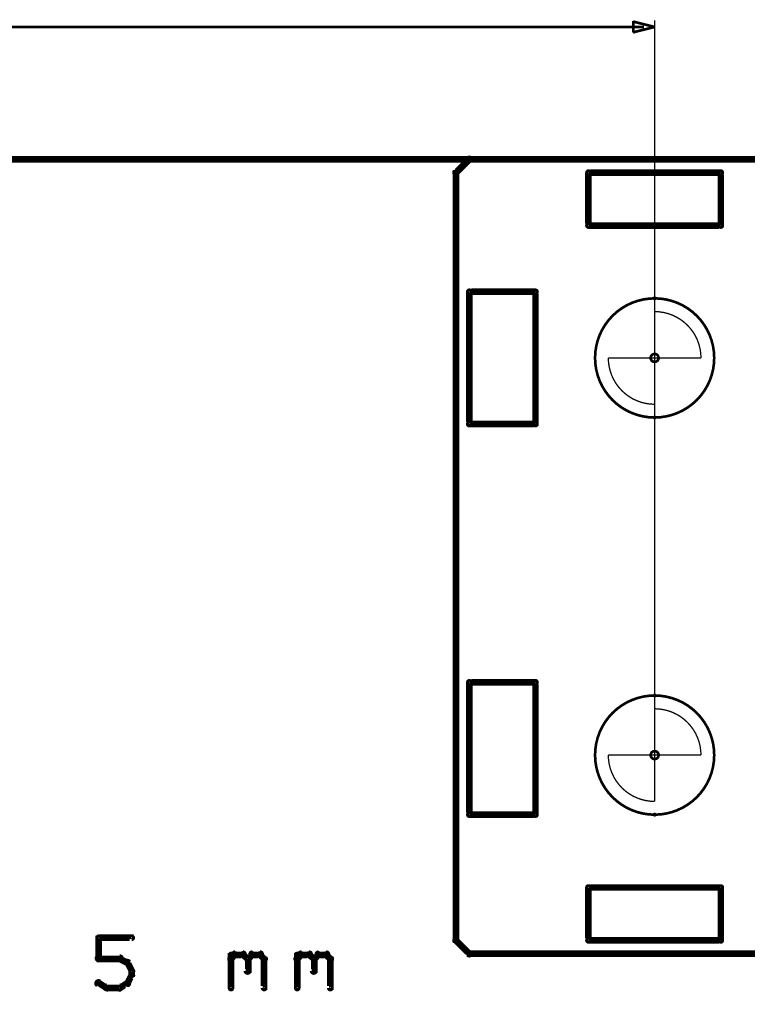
# Model space of a CAD drawing. Extents: x 178 to 725, y 26 to 878.
# Tile 82 of 93: x 540 to 594, y 518 to 593. Entities that reach past the tile are written whole.
import ezdxf

# ---------------------------------------------------------------- set-up
doc = ezdxf.new("R2010")
doc.units = 0
doc.layers.get('0').update_dxf_attribs({"linetype": 'CONTINUOUS'})
for name, color, linetype in [('COPPER', 3, 'CONTINUOUS'), ('DIMENSIONS', 2, 'CONTINUOUS'), ('DRAWING', 4, 'CONTINUOUS'), ('OUTLINES', 1, 'CONTINUOUS')]:
    doc.layers.add(name, color=color, linetype=linetype)

# ---------------------------------------------------------------- blocks, each defined once
blk = doc.blocks.new('VIA')
at = {"const_width": 0.2}
blk.add_lwpolyline([(-0.3, 0, 1), (0.3, 0, 1)], format="xyb", close=True, dxfattribs=at)

msp = doc.modelspace()

# ---------------------------------------------------------------- linework, layer by layer
at = {"layer": 'DIMENSIONS', "color": 94}
for points in [[(586.7, 592, 0.1, 0.1, 1), (586.7, 592, 0, 0, 0), (586.7, 592, 0, 0, 0), (586.7, 592, 0.2, 0.2, 0), (461, 592, 0.2, 0.2, 0), (461, 592, 0, 0, 0), (461, 592, 0.1, 0.1, 0), (461, 592, 0.1, 0.1, 1), (461, 592, 0, 0, 0)], [(587.5, 537, 0.1, 0.1, 1), (587.5, 537, 0, 0, 0), (587.5, 537, 0, 0, 0), (587.5, 537, 0.1, 0.1, 0), (587.5, 592.5, 0.1, 0.1, 0), (587.5, 592.5, 0, 0, 0), (587.5, 592.5, 0.1, 0.1, 0), (587.5, 592.5, 0.1, 0.1, 1), (587.5, 592.5, 0, 0, 0)]]:
    msp.add_lwpolyline(points, format="xyseb", dxfattribs=at)
msp.add_lwpolyline([(587.5, 592, 0.1, 0.1, 1), (587.5, 592, 0, 0, 0), (587.5, 592, 0, 0, 0), (587.5, 592, 0.2, 0.2, 0), (585.9, 591.6, 0, 0, 0), (585.9, 591.6, 0.1, 0.1, 0), (585.9, 591.6, 0.1, 0.1, 1), (585.9, 591.6, 0, 0, 0), (585.9, 591.6, 0.1, 0.1, 1), (586, 591.6, 0, 0, 0), (585.9, 591.6, 0, 0, 0), (585.9, 591.6, 0.2, 0.2, 0), (585.9, 592.4, 0, 0, 0), (585.9, 592.4, 0.1, 0.1, 0), (586, 592.4, 0.1, 0.1, 1), (585.9, 592.4, 0, 0, 0), (585.9, 592.4, 0.1, 0.1, 1), (585.9, 592.4, 0, 0, 0), (585.9, 592.4, 0, 0, 0), (585.9, 592.4, 0.2, 0.2, 0), (587.5, 592, 0.2, 0.2, 0), (587.5, 592, 0, 0, 0), (587.5, 592, 0.1, 0.1, 0), (587.5, 592, 0.1, 0.1, 1), (587.5, 592, 0, 0, 0)], format="xyseb", close=True, dxfattribs=at)
at = {"layer": 'DRAWING', "color": 2}
for points in [[(242.5, 502, 0.5, 0.5, 0), (662.5, 502, 0, 0, 0), (662.5, 502, 0.3, 0.3, 0), (662.5, 501.9, 0.3, 0.3, 1), (662.5, 502.1, 0, 0, 0), (662.4, 502, 0.3, 0.3, 1), (662.6, 502, 0, 0, 0), (662.5, 502, 0, 0, 0), (662.5, 502, 0.5, 0.5, 0), (662.5, 582, 0, 0, 0), (662.5, 582, 0.3, 0.3, 0), (662.6, 582, 0.3, 0.3, 1), (662.4, 582, 0, 0, 0), (662.5, 581.9, 0.3, 0.3, 1), (662.5, 582.1, 0, 0, 0), (662.5, 582, 0, 0, 0), (662.5, 582, 0.5, 0.5, 0), (242.5, 582, 0, 0, 0)], [(545.4, 521.6, 0.3, 0.3, 1), (545.6, 521.6, 0, 0, 0), (545.5, 521.6, 0, 0, 0), (545.5, 521.6, 0.5, 0.5, 0), (545.5, 523.2, 0.5, 0.5, 0), (545.5, 523.2, 0, 0, 0), (545.5, 523.2, 0.3, 0.3, 0), (545.6, 523.2, 0.3, 0.3, 1), (545.4, 523.2, 0, 0, 0)], [(545.5, 523.3, 0.3, 0.3, 1), (545.5, 523.1, 0, 0, 0), (545.5, 523.2, 0, 0, 0), (545.5, 523.2, 0.5, 0.5, 0), (548, 523.2, 0.5, 0.5, 0), (548, 523.2, 0, 0, 0), (548, 523.2, 0.3, 0.3, 0), (548, 523.1, 0.3, 0.3, 1), (548, 523.3, 0, 0, 0)], [(555.4, 521.7, 0.3, 0.3, 1), (555.6, 521.5, 0, 0, 0), (555.5, 521.6, 0, 0, 0), (555.5, 521.6, 0.5, 0.5, 0), (555.8, 521.9, 0.5, 0.5, 0), (555.8, 521.9, 0, 0, 0), (555.8, 521.9, 0.3, 0.3, 0), (555.9, 521.8, 0.3, 0.3, 1), (555.7, 522, 0, 0, 0)], [(555.4, 519.4, 0.3, 0.3, 1), (555.6, 519.4, 0, 0, 0), (555.5, 519.4, 0, 0, 0), (555.5, 519.4, 0.5, 0.5, 0), (555.5, 521.9, 0.5, 0.5, 0), (555.5, 521.9, 0, 0, 0), (555.5, 521.9, 0.3, 0.3, 0), (555.6, 521.9, 0.3, 0.3, 1), (555.4, 521.9, 0, 0, 0)], [(555.8, 522.1, 0.3, 0.3, 1), (555.8, 521.8, 0, 0, 0), (555.8, 521.9, 0, 0, 0), (555.8, 521.9, 0.5, 0.5, 0), (556.4, 521.9, 0.5, 0.5, 0), (556.4, 521.9, 0, 0, 0), (556.4, 521.9, 0.3, 0.3, 0), (556.4, 521.8, 0.3, 0.3, 1), (556.4, 522.1, 0, 0, 0)], [(556.5, 522, 0.3, 0.3, 1), (556.3, 521.8, 0, 0, 0), (556.4, 521.9, 0, 0, 0), (556.4, 521.9, 0.5, 0.5, 0), (556.8, 521.6, 0.5, 0.5, 0), (556.8, 521.6, 0, 0, 0), (556.8, 521.6, 0.3, 0.3, 0), (556.7, 521.5, 0.3, 0.3, 1), (556.8, 521.7, 0, 0, 0)], [(556.7, 521.7, 0.3, 0.3, 1), (556.8, 521.5, 0, 0, 0), (556.8, 521.6, 0, 0, 0), (556.8, 521.6, 0.5, 0.5, 0), (557.1, 521.9, 0.5, 0.5, 0), (557.1, 521.9, 0, 0, 0), (557.1, 521.9, 0.3, 0.3, 0), (557.2, 521.8, 0.3, 0.3, 1), (557, 522, 0, 0, 0)], [(557.1, 522.1, 0.3, 0.3, 1), (557.1, 521.8, 0, 0, 0), (557.1, 521.9, 0, 0, 0), (557.1, 521.9, 0.5, 0.5, 0), (557.7, 521.9, 0.5, 0.5, 0), (557.7, 521.9, 0, 0, 0), (557.7, 521.9, 0.3, 0.3, 0), (557.7, 521.8, 0.3, 0.3, 1), (557.7, 522.1, 0, 0, 0)], [(557.8, 522, 0.3, 0.3, 1), (557.6, 521.8, 0, 0, 0), (557.7, 521.9, 0, 0, 0), (557.7, 521.9, 0.5, 0.5, 0), (558, 521.6, 0.5, 0.5, 0), (558, 521.6, 0, 0, 0), (558, 521.6, 0.3, 0.3, 0), (557.9, 521.5, 0.3, 0.3, 1), (558.1, 521.7, 0, 0, 0)], [(560.4, 521.7, 0.3, 0.3, 1), (560.6, 521.5, 0, 0, 0), (560.5, 521.6, 0, 0, 0), (560.5, 521.6, 0.5, 0.5, 0), (560.8, 521.9, 0.5, 0.5, 0), (560.8, 521.9, 0, 0, 0), (560.8, 521.9, 0.3, 0.3, 0), (560.9, 521.8, 0.3, 0.3, 1), (560.7, 522, 0, 0, 0)], [(560.4, 519.4, 0.3, 0.3, 1), (560.6, 519.4, 0, 0, 0), (560.5, 519.4, 0, 0, 0), (560.5, 519.4, 0.5, 0.5, 0), (560.5, 521.9, 0.5, 0.5, 0), (560.5, 521.9, 0, 0, 0), (560.5, 521.9, 0.3, 0.3, 0), (560.6, 521.9, 0.3, 0.3, 1), (560.4, 521.9, 0, 0, 0)], [(560.8, 522.1, 0.3, 0.3, 1), (560.8, 521.8, 0, 0, 0), (560.8, 521.9, 0, 0, 0), (560.8, 521.9, 0.5, 0.5, 0), (561.4, 521.9, 0.5, 0.5, 0), (561.4, 521.9, 0, 0, 0), (561.4, 521.9, 0.3, 0.3, 0), (561.4, 521.8, 0.3, 0.3, 1), (561.4, 522.1, 0, 0, 0)], [(561.5, 522, 0.3, 0.3, 1), (561.3, 521.8, 0, 0, 0), (561.4, 521.9, 0, 0, 0), (561.4, 521.9, 0.5, 0.5, 0), (561.8, 521.6, 0.5, 0.5, 0), (561.8, 521.6, 0, 0, 0), (561.8, 521.6, 0.3, 0.3, 0), (561.7, 521.5, 0.3, 0.3, 1), (561.8, 521.7, 0, 0, 0)], [(561.7, 521.7, 0.3, 0.3, 1), (561.8, 521.5, 0, 0, 0), (561.8, 521.6, 0, 0, 0), (561.8, 521.6, 0.5, 0.5, 0), (562.1, 521.9, 0.5, 0.5, 0), (562.1, 521.9, 0, 0, 0), (562.1, 521.9, 0.3, 0.3, 0), (562.2, 521.8, 0.3, 0.3, 1), (562, 522, 0, 0, 0)], [(562.1, 522.1, 0.3, 0.3, 1), (562.1, 521.8, 0, 0, 0), (562.1, 521.9, 0, 0, 0), (562.1, 521.9, 0.5, 0.5, 0), (562.7, 521.9, 0.5, 0.5, 0), (562.7, 521.9, 0, 0, 0), (562.7, 521.9, 0.3, 0.3, 0), (562.7, 521.8, 0.3, 0.3, 1), (562.7, 522.1, 0, 0, 0)], [(562.8, 522, 0.3, 0.3, 1), (562.6, 521.8, 0, 0, 0), (562.7, 521.9, 0, 0, 0), (562.7, 521.9, 0.5, 0.5, 0), (563, 521.6, 0.5, 0.5, 0), (563, 521.6, 0, 0, 0), (563, 521.6, 0.3, 0.3, 0), (562.9, 521.5, 0.3, 0.3, 1), (563.1, 521.7, 0, 0, 0)], [(547.1, 521.5, 0.3, 0.3, 1), (547.1, 521.8, 0, 0, 0), (547.1, 521.6, 0, 0, 0), (547.1, 521.6, 0.5, 0.5, 0), (545.5, 521.6, 0.5, 0.5, 0), (545.5, 521.6, 0, 0, 0), (545.5, 521.6, 0.3, 0.3, 0), (545.5, 521.8, 0.3, 0.3, 1), (545.5, 521.5, 0, 0, 0)], [(547.6, 521.2, 0.3, 0.3, 1), (547.7, 521.4, 0, 0, 0), (547.7, 521.3, 0, 0, 0), (547.7, 521.3, 0.5, 0.5, 0), (547.1, 521.6, 0.5, 0.5, 0), (547.1, 521.6, 0, 0, 0), (547.1, 521.6, 0.3, 0.3, 0), (547.1, 521.7, 0.3, 0.3, 1), (547, 521.5, 0, 0, 0)], [(547.9, 520.6, 0.3, 0.3, 1), (548.1, 520.7, 0, 0, 0), (548, 520.7, 0, 0, 0), (548, 520.7, 0.5, 0.5, 0), (547.7, 521.3, 0.5, 0.5, 0), (547.7, 521.3, 0, 0, 0), (547.7, 521.3, 0.3, 0.3, 0), (547.8, 521.4, 0.3, 0.3, 1), (547.6, 521.3, 0, 0, 0)], [(556.9, 521.6, 0.3, 0.3, 1), (556.6, 521.6, 0, 0, 0), (556.8, 521.6, 0, 0, 0), (556.8, 521.6, 0.5, 0.5, 0), (556.8, 520.7, 0.5, 0.5, 0), (556.8, 520.7, 0, 0, 0), (556.8, 520.7, 0.3, 0.3, 0), (556.6, 520.7, 0.3, 0.3, 1), (556.9, 520.7, 0, 0, 0)], [(558.1, 521.6, 0.3, 0.3, 1), (557.9, 521.6, 0, 0, 0), (558, 521.6, 0, 0, 0), (558, 521.6, 0.5, 0.5, 0), (558, 519.4, 0.5, 0.5, 0), (558, 519.4, 0, 0, 0), (558, 519.4, 0.3, 0.3, 0), (557.9, 519.4, 0.3, 0.3, 1), (558.1, 519.4, 0, 0, 0)], [(561.9, 521.6, 0.3, 0.3, 1), (561.6, 521.6, 0, 0, 0), (561.8, 521.6, 0, 0, 0), (561.8, 521.6, 0.5, 0.5, 0), (561.8, 520.7, 0.5, 0.5, 0), (561.8, 520.7, 0, 0, 0), (561.8, 520.7, 0.3, 0.3, 0), (561.6, 520.7, 0.3, 0.3, 1), (561.9, 520.7, 0, 0, 0)], [(563.1, 521.6, 0.3, 0.3, 1), (562.9, 521.6, 0, 0, 0), (563, 521.6, 0, 0, 0), (563, 521.6, 0.5, 0.5, 0), (563, 519.4, 0.5, 0.5, 0), (563, 519.4, 0, 0, 0), (563, 519.4, 0.3, 0.3, 0), (562.9, 519.4, 0.3, 0.3, 1), (563.1, 519.4, 0, 0, 0)], [(547.6, 519.8, 0.3, 0.3, 1), (547.8, 519.7, 0, 0, 0), (547.7, 519.8, 0, 0, 0), (547.7, 519.8, 0.5, 0.5, 0), (548, 520.4, 0.5, 0.5, 0), (548, 520.4, 0, 0, 0), (548, 520.4, 0.3, 0.3, 0), (548.1, 520.3, 0.3, 0.3, 1), (547.9, 520.4, 0, 0, 0)], [(547.9, 520.4, 0.3, 0.3, 1), (548.1, 520.4, 0, 0, 0), (548, 520.4, 0, 0, 0), (548, 520.4, 0.5, 0.5, 0), (548, 520.7, 0.5, 0.5, 0), (548, 520.7, 0, 0, 0), (548, 520.7, 0.3, 0.3, 0), (548.1, 520.7, 0.3, 0.3, 1), (547.9, 520.7, 0, 0, 0)], [(545.6, 519.9, 0.3, 0.3, 1), (545.4, 519.6, 0, 0, 0), (545.5, 519.8, 0, 0, 0), (545.5, 519.8, 0.5, 0.5, 0), (546.1, 519.4, 0.5, 0.5, 0), (546.1, 519.4, 0, 0, 0), (546.1, 519.4, 0.3, 0.3, 0), (546.1, 519.3, 0.3, 0.3, 1), (546.2, 519.5, 0, 0, 0)], [(547, 519.5, 0.3, 0.3, 1), (547.1, 519.3, 0, 0, 0), (547.1, 519.4, 0, 0, 0), (547.1, 519.4, 0.5, 0.5, 0), (547.7, 519.8, 0.5, 0.5, 0), (547.7, 519.8, 0, 0, 0), (547.7, 519.8, 0.3, 0.3, 0), (547.7, 519.6, 0.3, 0.3, 1), (547.6, 519.9, 0, 0, 0)], [(546.1, 519.6, 0.3, 0.3, 1), (546.1, 519.3, 0, 0, 0), (546.1, 519.4, 0, 0, 0), (546.1, 519.4, 0.5, 0.5, 0), (547.1, 519.4, 0.5, 0.5, 0), (547.1, 519.4, 0, 0, 0), (547.1, 519.4, 0.3, 0.3, 0), (547.1, 519.3, 0.3, 0.3, 1), (547.1, 519.6, 0, 0, 0)]]:
    msp.add_lwpolyline(points, format="xyseb", dxfattribs=at)
for points in [[(587.5, 562.6, 0.1, 0.1, 1), (587.5, 562.4, 0, 0, 0), (587.5, 562.5, 0, 0, 0), (587.5, 562.5, 0.2, 0.2, 1), (587.5, 571.5, 0, 0, 0), (587.5, 571.5, 0.1, 0.1, 0), (587.5, 571.6, 0.1, 0.1, 1), (587.5, 571.4, 0, 0, 0), (587.5, 571.4, 0.1, 0.1, 1), (587.5, 571.6, 0, 0, 0), (587.5, 571.5, 0, 0, 0), (587.5, 571.5, 0.2, 0.2, 1), (587.5, 562.5, 0.2, 0.2, 0), (587.5, 562.5, 0, 0, 0), (587.5, 562.5, 0.1, 0.1, 0), (587.5, 562.4, 0.1, 0.1, 1), (587.5, 562.6, 0, 0, 0)], [(591, 567, 0.1, 0.1, 1), (591, 567, 0, 0, 0), (591, 567, 0, 0, 0), (591, 567, 0.1, 0.1, 0.414), (587.5, 570.5, 0, 0, 0), (587.5, 570.5, 0.1, 0.1, 0), (587.5, 570.5, 0.1, 0.1, 1), (587.5, 570.5, 0, 0, 0), (587.5, 570.5, 0.1, 0.1, 1), (587.5, 570.5, 0, 0, 0), (587.5, 570.5, 0, 0, 0), (587.5, 570.5, 0.1, 0.1, 0), (587.5, 567, 0, 0, 0), (587.5, 567, 0.1, 0.1, 0), (587.5, 567, 0.1, 0.1, 1), (587.5, 567, 0, 0, 0), (587.5, 567, 0.1, 0.1, 1), (587.5, 567, 0, 0, 0), (587.5, 567, 0, 0, 0), (587.5, 567, 0.1, 0.1, 0), (591, 567, 0.1, 0.1, 0), (591, 567, 0, 0, 0), (591, 567, 0.1, 0.1, 0), (591, 567, 0.1, 0.1, 1), (591, 567, 0, 0, 0)], [(584, 567, 0.1, 0.1, 1), (584, 567, 0, 0, 0), (584, 567, 0, 0, 0), (584, 567, 0.1, 0.1, 0.414), (587.5, 563.5, 0, 0, 0), (587.5, 563.5, 0.1, 0.1, 0), (587.5, 563.5, 0.1, 0.1, 1), (587.5, 563.5, 0, 0, 0), (587.5, 563.5, 0.1, 0.1, 1), (587.5, 563.5, 0, 0, 0), (587.5, 563.5, 0, 0, 0), (587.5, 563.5, 0.1, 0.1, 0), (587.5, 567, 0, 0, 0), (587.5, 567, 0.1, 0.1, 0), (587.5, 567, 0.1, 0.1, 1), (587.5, 567, 0, 0, 0), (587.5, 567, 0.1, 0.1, 1), (587.5, 567, 0, 0, 0), (587.5, 567, 0, 0, 0), (587.5, 567, 0.1, 0.1, 0), (584, 567, 0.1, 0.1, 0), (584, 567, 0, 0, 0), (584, 567, 0.1, 0.1, 0), (584, 567, 0.1, 0.1, 1), (584, 567, 0, 0, 0)], [(587.5, 532.6, 0.1, 0.1, 1), (587.5, 532.4, 0, 0, 0), (587.5, 532.5, 0, 0, 0), (587.5, 532.5, 0.2, 0.2, 1), (587.5, 541.5, 0, 0, 0), (587.5, 541.5, 0.1, 0.1, 0), (587.5, 541.6, 0.1, 0.1, 1), (587.5, 541.4, 0, 0, 0), (587.5, 541.4, 0.1, 0.1, 1), (587.5, 541.6, 0, 0, 0), (587.5, 541.5, 0, 0, 0), (587.5, 541.5, 0.2, 0.2, 1), (587.5, 532.5, 0.2, 0.2, 0), (587.5, 532.5, 0, 0, 0), (587.5, 532.5, 0.1, 0.1, 0), (587.5, 532.4, 0.1, 0.1, 1), (587.5, 532.6, 0, 0, 0)], [(591, 537, 0.1, 0.1, 1), (591, 537, 0, 0, 0), (591, 537, 0, 0, 0), (591, 537, 0.1, 0.1, 0.414), (587.5, 540.5, 0, 0, 0), (587.5, 540.5, 0.1, 0.1, 0), (587.5, 540.5, 0.1, 0.1, 1), (587.5, 540.5, 0, 0, 0), (587.5, 540.5, 0.1, 0.1, 1), (587.5, 540.5, 0, 0, 0), (587.5, 540.5, 0, 0, 0), (587.5, 540.5, 0.1, 0.1, 0), (587.5, 537, 0, 0, 0), (587.5, 537, 0.1, 0.1, 0), (587.5, 537, 0.1, 0.1, 1), (587.5, 537, 0, 0, 0), (587.5, 537, 0.1, 0.1, 1), (587.5, 537, 0, 0, 0), (587.5, 537, 0, 0, 0), (587.5, 537, 0.1, 0.1, 0), (591, 537, 0.1, 0.1, 0), (591, 537, 0, 0, 0), (591, 537, 0.1, 0.1, 0), (591, 537, 0.1, 0.1, 1), (591, 537, 0, 0, 0)], [(584, 537, 0.1, 0.1, 1), (584, 537, 0, 0, 0), (584, 537, 0, 0, 0), (584, 537, 0.1, 0.1, 0.414), (587.5, 533.5, 0, 0, 0), (587.5, 533.5, 0.1, 0.1, 0), (587.5, 533.5, 0.1, 0.1, 1), (587.5, 533.5, 0, 0, 0), (587.5, 533.5, 0.1, 0.1, 1), (587.5, 533.5, 0, 0, 0), (587.5, 533.5, 0, 0, 0), (587.5, 533.5, 0.1, 0.1, 0), (587.5, 537, 0, 0, 0), (587.5, 537, 0.1, 0.1, 0), (587.5, 537, 0.1, 0.1, 1), (587.5, 537, 0, 0, 0), (587.5, 537, 0.1, 0.1, 1), (587.5, 537, 0, 0, 0), (587.5, 537, 0, 0, 0), (587.5, 537, 0.1, 0.1, 0), (584, 537, 0.1, 0.1, 0), (584, 537, 0, 0, 0), (584, 537, 0.1, 0.1, 0), (584, 537, 0.1, 0.1, 1), (584, 537, 0, 0, 0)]]:
    msp.add_lwpolyline(points, format="xyseb", close=True, dxfattribs=at)
at = {"layer": 'OUTLINES', "color": 11}
msp.add_lwpolyline([(601.5, 582, 0.5, 0.5, 0), (573.5, 582, 0, 0, 0), (573.5, 582, 0.3, 0.3, 0), (573.5, 582.1, 0.3, 0.3, 1), (573.5, 581.9, 0, 0, 0), (573.6, 581.9, 0.3, 0.3, 1), (573.4, 582.1, 0, 0, 0), (573.5, 582, 0, 0, 0), (573.5, 582, 0.5, 0.5, 0), (572.5, 581, 0, 0, 0), (572.5, 581, 0.3, 0.3, 0), (572.4, 581.1, 0.3, 0.3, 1), (572.6, 580.9, 0, 0, 0), (572.6, 581, 0.3, 0.3, 1), (572.4, 581, 0, 0, 0), (572.5, 581, 0, 0, 0), (572.5, 581, 0.5, 0.5, 0), (572.5, 523, 0, 0, 0), (572.5, 523, 0.3, 0.3, 0), (572.4, 523, 0.3, 0.3, 1), (572.6, 523, 0, 0, 0), (572.6, 523.1, 0.3, 0.3, 1), (572.4, 522.9, 0, 0, 0), (572.5, 523, 0, 0, 0), (572.5, 523, 0.5, 0.5, 0), (573.5, 522, 0, 0, 0), (573.5, 522, 0.3, 0.3, 0), (573.4, 521.9, 0.3, 0.3, 1), (573.6, 522.1, 0, 0, 0), (573.5, 522.1, 0.3, 0.3, 1), (573.5, 521.9, 0, 0, 0), (573.5, 522, 0, 0, 0), (573.5, 522, 0.5, 0.5, 0), (601.5, 522, 0, 0, 0)], format="xyseb", dxfattribs=at)
for points in [[(582.6, 581, 0.3, 0.3, 1), (582.4, 581, 0, 0, 0), (582.5, 581, 0, 0, 0), (582.5, 581, 0.5, 0.5, 0), (582.5, 577, 0, 0, 0), (582.5, 577, 0.3, 0.3, 0), (582.4, 577, 0.3, 0.3, 1), (582.6, 577, 0, 0, 0), (582.5, 577.1, 0.3, 0.3, 1), (582.5, 576.9, 0, 0, 0), (582.5, 577, 0, 0, 0), (582.5, 577, 0.5, 0.5, 0), (592.5, 577, 0, 0, 0), (592.5, 577, 0.3, 0.3, 0), (592.5, 576.9, 0.3, 0.3, 1), (592.5, 577.1, 0, 0, 0), (592.4, 577, 0.3, 0.3, 1), (592.6, 577, 0, 0, 0), (592.5, 577, 0, 0, 0), (592.5, 577, 0.5, 0.5, 0), (592.5, 581, 0, 0, 0), (592.5, 581, 0.3, 0.3, 0), (592.6, 581, 0.3, 0.3, 1), (592.4, 581, 0, 0, 0), (592.5, 580.9, 0.3, 0.3, 1), (592.5, 581.1, 0, 0, 0), (592.5, 581, 0, 0, 0), (592.5, 581, 0.5, 0.5, 0), (582.5, 581, 0.5, 0.5, 0), (582.5, 581, 0, 0, 0), (582.5, 581, 0.3, 0.3, 0), (582.5, 581.1, 0.3, 0.3, 1), (582.5, 580.9, 0, 0, 0)], [(578.5, 571.9, 0.3, 0.3, 1), (578.5, 572.1, 0, 0, 0), (578.5, 572, 0, 0, 0), (578.5, 572, 0.5, 0.5, 0), (573.5, 572, 0, 0, 0), (573.5, 572, 0.3, 0.3, 0), (573.5, 572.1, 0.3, 0.3, 1), (573.5, 571.9, 0, 0, 0), (573.6, 572, 0.3, 0.3, 1), (573.4, 572, 0, 0, 0), (573.5, 572, 0, 0, 0), (573.5, 572, 0.5, 0.5, 0), (573.5, 562, 0, 0, 0), (573.5, 562, 0.3, 0.3, 0), (573.4, 562, 0.3, 0.3, 1), (573.6, 562, 0, 0, 0), (573.5, 562.1, 0.3, 0.3, 1), (573.5, 561.9, 0, 0, 0), (573.5, 562, 0, 0, 0), (573.5, 562, 0.5, 0.5, 0), (578.5, 562, 0, 0, 0), (578.5, 562, 0.3, 0.3, 0), (578.5, 561.9, 0.3, 0.3, 1), (578.5, 562.1, 0, 0, 0), (578.4, 562, 0.3, 0.3, 1), (578.6, 562, 0, 0, 0), (578.5, 562, 0, 0, 0), (578.5, 562, 0.5, 0.5, 0), (578.5, 572, 0.5, 0.5, 0), (578.5, 572, 0, 0, 0), (578.5, 572, 0.3, 0.3, 0), (578.6, 572, 0.3, 0.3, 1), (578.4, 572, 0, 0, 0)], [(578.5, 542.4, 0.3, 0.3, 1), (578.5, 542.6, 0, 0, 0), (578.5, 542.5, 0, 0, 0), (578.5, 542.5, 0.5, 0.5, 0), (573.5, 542.5, 0, 0, 0), (573.5, 542.5, 0.3, 0.3, 0), (573.5, 542.6, 0.3, 0.3, 1), (573.5, 542.4, 0, 0, 0), (573.6, 542.5, 0.3, 0.3, 1), (573.4, 542.5, 0, 0, 0), (573.5, 542.5, 0, 0, 0), (573.5, 542.5, 0.5, 0.5, 0), (573.5, 532.5, 0, 0, 0), (573.5, 532.5, 0.3, 0.3, 0), (573.4, 532.5, 0.3, 0.3, 1), (573.6, 532.5, 0, 0, 0), (573.5, 532.6, 0.3, 0.3, 1), (573.5, 532.4, 0, 0, 0), (573.5, 532.5, 0, 0, 0), (573.5, 532.5, 0.5, 0.5, 0), (578.5, 532.5, 0, 0, 0), (578.5, 532.5, 0.3, 0.3, 0), (578.5, 532.4, 0.3, 0.3, 1), (578.5, 532.6, 0, 0, 0), (578.4, 532.5, 0.3, 0.3, 1), (578.6, 532.5, 0, 0, 0), (578.5, 532.5, 0, 0, 0), (578.5, 532.5, 0.5, 0.5, 0), (578.5, 542.5, 0.5, 0.5, 0), (578.5, 542.5, 0, 0, 0), (578.5, 542.5, 0.3, 0.3, 0), (578.6, 542.5, 0.3, 0.3, 1), (578.4, 542.5, 0, 0, 0)], [(582.6, 527, 0.3, 0.3, 1), (582.4, 527, 0, 0, 0), (582.5, 527, 0, 0, 0), (582.5, 527, 0.5, 0.5, 0), (582.5, 523, 0, 0, 0), (582.5, 523, 0.3, 0.3, 0), (582.4, 523, 0.3, 0.3, 1), (582.6, 523, 0, 0, 0), (582.5, 523.1, 0.3, 0.3, 1), (582.5, 522.9, 0, 0, 0), (582.5, 523, 0, 0, 0), (582.5, 523, 0.5, 0.5, 0), (592.5, 523, 0, 0, 0), (592.5, 523, 0.3, 0.3, 0), (592.5, 522.9, 0.3, 0.3, 1), (592.5, 523.1, 0, 0, 0), (592.4, 523, 0.3, 0.3, 1), (592.6, 523, 0, 0, 0), (592.5, 523, 0, 0, 0), (592.5, 523, 0.5, 0.5, 0), (592.5, 527, 0, 0, 0), (592.5, 527, 0.3, 0.3, 0), (592.6, 527, 0.3, 0.3, 1), (592.4, 527, 0, 0, 0), (592.5, 526.9, 0.3, 0.3, 1), (592.5, 527.1, 0, 0, 0), (592.5, 527, 0, 0, 0), (592.5, 527, 0.5, 0.5, 0), (582.5, 527, 0.5, 0.5, 0), (582.5, 527, 0, 0, 0), (582.5, 527, 0.3, 0.3, 0), (582.5, 527.1, 0.3, 0.3, 1), (582.5, 526.9, 0, 0, 0)]]:
    msp.add_lwpolyline(points, format="xyseb", close=True, dxfattribs=at)

# ---------------------------------------------------------------- block references
at = {"layer": 'COPPER', "color": 2, "rotation": 180}
for p in [(587.5, 567), (587.5, 537)]:
    msp.add_blockref('VIA', p, dxfattribs=at)
at = {"layer": 'DIMENSIONS', "color": 2, "rotation": 180}
for p in [(587.5, 567), (587.5, 537)]:
    msp.add_blockref('VIA', p, dxfattribs=at)
at = {"layer": 'DRAWING', "color": 2, "rotation": 180}
for p in [(587.5, 567), (587.5, 537)]:
    msp.add_blockref('VIA', p, dxfattribs=at)
at = {"layer": 'OUTLINES', "color": 2, "rotation": 180}
for p in [(587.5, 567), (587.5, 537)]:
    msp.add_blockref('VIA', p, dxfattribs=at)

doc.saveas('drawing.dxf')
